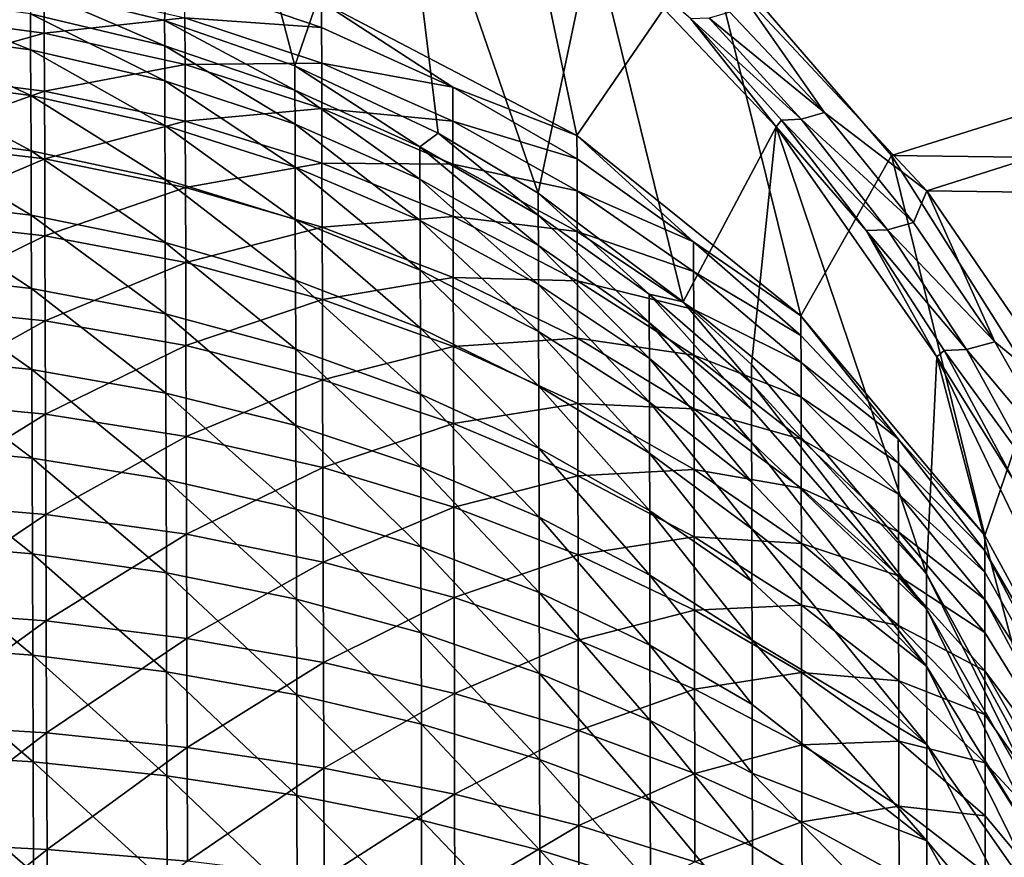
# Model space of a CAD drawing. Header units: metres. Extents: x 0 to 1050, y 0 to 700.
# Tile 38 of 50: x 521 to 563, y 529 to 565. Entities that reach past the tile are written whole.
import ezdxf

# ---------------------------------------------------------------- set-up
doc = ezdxf.new("R2010")
doc.units = ezdxf.units.M

msp = doc.modelspace()

# ---------------------------------------------------------------- linework, layer by layer
at = {"layer": 'None'}
for points in [[(528.174377, 580.790955, -319.394409), (521.485962, 566.510193, -410.226288), (527.227661, 565.114929, -409.980255)], [(532.802185, 563.169678, -409.637238), (528.174377, 580.790955, -319.394409), (527.227661, 565.114929, -409.980255)], [(537.071167, 575.549255, -328.185852), (528.174377, 580.790955, -319.394409), (532.802185, 563.169678, -409.637238)], [(544.875793, 560.183411, -409.110687), (533.942261, 565.902405, -410.11911), (541.511536, 576.164368, -330.497284)], [(544.875793, 560.183411, -409.110687), (541.511536, 576.164368, -330.497284), (550.504028, 568.407166, -338.214813)], [(538.935181, 560.277893, -409.12735), (537.071167, 575.549255, -328.185852), (532.802185, 563.169678, -409.637238)], [(545.555237, 568.826416, -336.278564), (537.071167, 575.549255, -328.185852), (543.220215, 557.719604, -408.676239)], [(537.071167, 575.549255, -328.185852), (538.935181, 560.277893, -409.12735), (543.220215, 557.719604, -408.676239)], [(545.555237, 568.826416, -336.278564), (543.220215, 557.719604, -408.676239), (549.421265, 553.059692, -407.854584)], [(553.399292, 560.561279, -343.418945), (545.555237, 568.826416, -336.278564), (549.421265, 553.059692, -407.854584)], [(545.555237, 568.826416, -336.278564), (553.399292, 560.561279, -343.418945), (549.755798, 565.173645, -338.586304)], [(554.462585, 552.469177, -407.750458), (544.875793, 560.183411, -409.110687), (550.504028, 568.407166, -338.214813)], [(585.768799, 567.965149, -338.260803), (558.334351, 559.324097, -344.544434), (550.504028, 568.407166, -338.214813)], [(554.462585, 552.469177, -407.750458), (550.504028, 568.407166, -338.214813), (558.334351, 559.324097, -344.544434)], [(585.768799, 567.965149, -338.260803), (585.6297, 558.973328, -344.556732), (558.334351, 559.324097, -344.544434)], [(515.943787, 565.373474, -426.461609), (522.068054, 566.621765, -421.114594), (522.075012, 564.565491, -426.085571)], [(521.488159, 565.393799, -415.22464), (527.229492, 564.027588, -414.858948), (521.485962, 566.510193, -410.226288)], [(527.229492, 564.027588, -414.858948), (527.227661, 565.114929, -409.980255), (521.485962, 566.510193, -410.226288)], [(522.075012, 564.565491, -426.085571), (522.068054, 566.621765, -421.114594), (528.095947, 565.225647, -420.607269)], [(528.090942, 566.803223, -415.601898), (533.942261, 565.902405, -410.11911), (533.945435, 564.804871, -415.067017)], [(528.095947, 565.225647, -420.607269), (528.090942, 566.803223, -415.601898), (533.945435, 564.804871, -415.067017)], [(551.776794, 566.467712, -335.918854), (551.422546, 565.461975, -336.936188), (555.474304, 561.163513, -340.101288)], [(551.776794, 566.467712, -335.918854), (559.853455, 557.810974, -341.946442), (585.738953, 566.037964, -335.961853)], [(559.853455, 557.810974, -341.946442), (551.776794, 566.467712, -335.918854), (555.474304, 561.163513, -340.101288)], [(521.488159, 565.393799, -415.22464), (515.647827, 566.212646, -415.443817), (521.493347, 563.854797, -420.109131)], [(515.647827, 566.212646, -415.443817), (515.653503, 564.651978, -420.398804), (521.493347, 563.854797, -420.109131)], [(585.738953, 566.037964, -335.961853), (559.853455, 557.810974, -341.946442), (585.606506, 557.474792, -341.957977)], [(533.945435, 564.804871, -415.067017), (533.942261, 565.902405, -410.11911), (539.559753, 562.257263, -414.385101)], [(539.559753, 562.257263, -414.385101), (533.942261, 565.902405, -410.11911), (544.875793, 560.183411, -409.110687)], [(515.952942, 562.853699, -431.30896), (515.943787, 565.373474, -426.461609), (522.075012, 564.565491, -426.085571)], [(521.493347, 563.854797, -420.109131), (527.234253, 562.525146, -419.625977), (521.488159, 565.393799, -415.22464)], [(527.234253, 562.525146, -419.625977), (527.229492, 564.027588, -414.858948), (521.488159, 565.393799, -415.22464)], [(522.075012, 564.565491, -426.085571), (528.095947, 565.225647, -420.607269), (528.102234, 563.218201, -425.458557)], [(528.102234, 563.218201, -425.458557), (528.095947, 565.225647, -420.607269), (533.94989, 563.281006, -419.900635)], [(528.095947, 565.225647, -420.607269), (533.945435, 564.804871, -415.067017), (533.94989, 563.281006, -419.900635)], [(550.536621, 565.207397, -337.688904), (549.755798, 565.173645, -338.586304), (554.479248, 560.877991, -340.917969)], [(554.479248, 560.877991, -340.917969), (549.755798, 565.173645, -338.586304), (553.630005, 560.845581, -341.926086)], [(549.755798, 565.173645, -338.586304), (553.399292, 560.561279, -343.418945), (553.630005, 560.845581, -341.926086)], [(551.422546, 565.461975, -336.936188), (550.536621, 565.207397, -337.688904), (555.474304, 561.163513, -340.101288)], [(555.474304, 561.163513, -340.101288), (550.536621, 565.207397, -337.688904), (554.479248, 560.877991, -340.917969)], [(527.229492, 564.027588, -414.858948), (532.805176, 562.12439, -414.349518), (527.227661, 565.114929, -409.980255)], [(532.805176, 562.12439, -414.349518), (532.802185, 563.169678, -409.637238), (527.227661, 565.114929, -409.980255)], [(533.94989, 563.281006, -419.900635), (533.945435, 564.804871, -415.067017), (539.559753, 562.257263, -414.385101)], [(521.493347, 563.854797, -420.109131), (515.653503, 564.651978, -420.398804), (521.5, 561.896362, -424.843384)], [(515.653503, 564.651978, -420.398804), (515.660706, 562.665894, -425.201538), (521.5, 561.896362, -424.843384)], [(515.952942, 562.853699, -431.30896), (522.075012, 564.565491, -426.085571), (522.083435, 562.080811, -430.863617)], [(522.083435, 562.080811, -430.863617), (522.075012, 564.565491, -426.085571), (528.102234, 563.218201, -425.458557)], [(527.234253, 562.525146, -419.625977), (532.809387, 560.673096, -418.953003), (527.229492, 564.027588, -414.858948)], [(532.809387, 560.673096, -418.953003), (532.805176, 562.12439, -414.349518), (527.229492, 564.027588, -414.858948)], [(521.5, 561.896362, -424.843384), (527.240234, 560.613281, -424.246246), (521.493347, 563.854797, -420.109131)], [(527.240234, 560.613281, -424.246246), (527.234253, 562.525146, -419.625977), (521.493347, 563.854797, -420.109131)], [(522.083435, 562.080811, -430.863617), (528.102234, 563.218201, -425.458557), (528.109924, 560.792725, -430.121429)], [(528.102234, 563.218201, -425.458557), (533.94989, 563.281006, -419.900635), (533.955505, 561.34198, -424.585388)], [(528.109924, 560.792725, -430.121429), (528.102234, 563.218201, -425.458557), (533.955505, 561.34198, -424.585388)], [(538.935181, 560.277893, -409.12735), (532.802185, 563.169678, -409.637238), (538.1521, 559.69812, -413.700104)], [(532.802185, 563.169678, -409.637238), (532.805176, 562.12439, -414.349518), (538.1521, 559.69812, -413.700104)], [(533.955505, 561.34198, -424.585388), (533.94989, 563.281006, -419.900635), (539.563599, 560.802063, -418.999878)], [(533.94989, 563.281006, -419.900635), (539.559753, 562.257263, -414.385101), (539.563599, 560.802063, -418.999878)], [(521.5, 561.896362, -424.843384), (515.660706, 562.665894, -425.201538), (521.508057, 559.530029, -429.393921)], [(515.660706, 562.665894, -425.201538), (515.669434, 560.266113, -429.818054), (521.508057, 559.530029, -429.393921)], [(515.963623, 559.914063, -435.924957), (515.952942, 562.853699, -431.30896), (522.083435, 562.080811, -430.863617)], [(527.240234, 560.613281, -424.246246), (532.814758, 558.826416, -423.414642), (527.234253, 562.525146, -419.625977)], [(532.814758, 558.826416, -423.414642), (532.809387, 560.673096, -418.953003), (527.234253, 562.525146, -419.625977)], [(539.563599, 560.802063, -418.999878), (539.559753, 562.257263, -414.385101), (544.882568, 559.18988, -413.564056)], [(539.559753, 562.257263, -414.385101), (544.875793, 560.183411, -409.110687), (544.882568, 559.18988, -413.564056)], [(515.963623, 559.914063, -435.924957), (522.083435, 562.080811, -430.863617), (522.093262, 559.182251, -435.413452)], [(521.508057, 559.530029, -429.393921), (527.247498, 558.303284, -428.687073), (521.5, 561.896362, -424.843384)], [(527.247498, 558.303284, -428.687073), (527.240234, 560.613281, -424.246246), (521.5, 561.896362, -424.843384)], [(522.093262, 559.182251, -435.413452), (522.083435, 562.080811, -430.863617), (528.109924, 560.792725, -430.121429)], [(538.1521, 559.69812, -413.700104), (532.805176, 562.12439, -414.349518), (538.155823, 558.312195, -418.095123)], [(532.805176, 562.12439, -414.349518), (532.809387, 560.673096, -418.953003), (538.155823, 558.312195, -418.095123)], [(528.109924, 560.792725, -430.121429), (533.955505, 561.34198, -424.585388), (533.962341, 558.999146, -429.088043)], [(533.962341, 558.999146, -429.088043), (533.955505, 561.34198, -424.585388), (539.568542, 558.950439, -423.472382)], [(533.955505, 561.34198, -424.585388), (539.563599, 560.802063, -418.999878), (539.568542, 558.950439, -423.472382)], [(559.27478, 556.461182, -342.952637), (555.474304, 561.163513, -340.101288), (554.479248, 560.877991, -340.917969)], [(559.853455, 557.810974, -341.946442), (555.474304, 561.163513, -340.101288), (559.27478, 556.461182, -342.952637)], [(522.093262, 559.182251, -435.413452), (528.109924, 560.792725, -430.121429), (528.118835, 557.963135, -434.561401)], [(527.247498, 558.303284, -428.687073), (532.821228, 556.595093, -427.702881), (527.240234, 560.613281, -424.246246)], [(532.821228, 556.595093, -427.702881), (532.814758, 558.826416, -423.414642), (527.240234, 560.613281, -424.246246)], [(528.118835, 557.963135, -434.561401), (528.109924, 560.792725, -430.121429), (533.962341, 558.999146, -429.088043)], [(538.155823, 558.312195, -418.095123), (532.809387, 560.673096, -418.953003), (538.160522, 556.548767, -422.354645)], [(532.809387, 560.673096, -418.953003), (532.814758, 558.826416, -423.414642), (538.160522, 556.548767, -422.354645)], [(539.568542, 558.950439, -423.472382), (539.563599, 560.802063, -418.999878), (544.885864, 557.817505, -417.915344)], [(539.563599, 560.802063, -418.999878), (544.882568, 559.18988, -413.564056), (544.885864, 557.817505, -417.915344)], [(553.399292, 560.561279, -343.418945), (549.421265, 553.059692, -407.854584), (552.345337, 550.376099, -407.381378)], [(559.836975, 541.417664, -405.801758), (553.399292, 560.561279, -343.418945), (552.345337, 550.376099, -407.381378)], [(553.630005, 560.845581, -341.926086), (553.399292, 560.561279, -343.418945), (557.259155, 556.115051, -344.945648)], [(560.277954, 550.712036, -349.247467), (553.399292, 560.561279, -343.418945), (559.836975, 541.417664, -405.801758)], [(553.399292, 560.561279, -343.418945), (560.277954, 550.712036, -349.247467), (557.259155, 556.115051, -344.945648)], [(558.169556, 556.149902, -343.82666), (554.479248, 560.877991, -340.917969), (553.630005, 560.845581, -341.926086)], [(553.630005, 560.845581, -341.926086), (557.259155, 556.115051, -344.945648), (558.169556, 556.149902, -343.82666)], [(559.27478, 556.461182, -342.952637), (554.479248, 560.877991, -340.917969), (558.169556, 556.149902, -343.82666)], [(521.508057, 559.530029, -429.393921), (515.669434, 560.266113, -429.818054), (521.517395, 556.76947, -433.727112)], [(515.669434, 560.266113, -429.818054), (515.679626, 557.466492, -434.214264), (521.517395, 556.76947, -433.727112)], [(538.935181, 560.277893, -409.12735), (538.1521, 559.69812, -413.700104), (543.221497, 556.776733, -412.918152)], [(543.220215, 557.719604, -408.676239), (538.935181, 560.277893, -409.12735), (543.221497, 556.776733, -412.918152)], [(544.882568, 559.18988, -413.564056), (544.875793, 560.183411, -409.110687), (549.866577, 555.635681, -412.612732)], [(544.875793, 560.183411, -409.110687), (554.462585, 552.469177, -407.750458), (549.866577, 555.635681, -412.612732)], [(515.975769, 556.579163, -440.274078), (515.963623, 559.914063, -435.924957), (522.093262, 559.182251, -435.413452)], [(543.221497, 556.776733, -412.918152), (538.1521, 559.69812, -413.700104), (543.22467, 555.469727, -417.062225)], [(538.1521, 559.69812, -413.700104), (538.155823, 558.312195, -418.095123), (543.22467, 555.469727, -417.062225)], [(521.517395, 556.76947, -433.727112), (527.255981, 555.608459, -432.915619), (521.508057, 559.530029, -429.393921)], [(527.255981, 555.608459, -432.915619), (527.247498, 558.303284, -428.687073), (521.508057, 559.530029, -429.393921)], [(562.332397, 543.057556, -406.090912), (554.462585, 552.469177, -407.750458), (558.334351, 559.324097, -344.544434)], [(585.6297, 558.973328, -344.556732), (564.535217, 549.515442, -349.116974), (558.334351, 559.324097, -344.544434)], [(562.332397, 543.057556, -406.090912), (558.334351, 559.324097, -344.544434), (564.535217, 549.515442, -349.116974)], [(515.975769, 556.579163, -440.274078), (522.093262, 559.182251, -435.413452), (522.104431, 555.894043, -439.699982)], [(522.104431, 555.894043, -439.699982), (522.093262, 559.182251, -435.413452), (528.118835, 557.963135, -434.561401)], [(533.962341, 558.999146, -429.088043), (533.970276, 556.266113, -433.375275), (528.118835, 557.963135, -434.561401)], [(538.160522, 556.548767, -422.354645), (532.814758, 558.826416, -423.414642), (538.166199, 554.418091, -426.448517)], [(532.814758, 558.826416, -423.414642), (532.821228, 556.595093, -427.702881), (538.166199, 554.418091, -426.448517)], [(539.568542, 558.950439, -423.472382), (539.574463, 556.713257, -427.770966), (533.962341, 558.999146, -429.088043)], [(539.574463, 556.713257, -427.770966), (533.970276, 556.266113, -433.375275), (533.962341, 558.999146, -429.088043)], [(544.885864, 557.817505, -417.915344), (544.890137, 556.071228, -422.132416), (539.568542, 558.950439, -423.472382)], [(544.890137, 556.071228, -422.132416), (539.574463, 556.713257, -427.770966), (539.568542, 558.950439, -423.472382)], [(544.885864, 557.817505, -417.915344), (544.882568, 559.18988, -413.564056), (549.866577, 555.635681, -412.612732)], [(527.255981, 555.608459, -432.915619), (532.828796, 553.992249, -431.78598), (527.247498, 558.303284, -428.687073)], [(532.828796, 553.992249, -431.78598), (532.821228, 556.595093, -427.702881), (527.247498, 558.303284, -428.687073)], [(543.22467, 555.469727, -417.062225), (538.155823, 558.312195, -418.095123), (543.228699, 553.806641, -421.078491)], [(538.155823, 558.312195, -418.095123), (538.160522, 556.548767, -422.354645), (543.228699, 553.806641, -421.078491)], [(528.118835, 557.963135, -434.561401), (528.128906, 554.753357, -438.744202), (522.104431, 555.894043, -439.699982)], [(533.970276, 556.266113, -433.375275), (528.128906, 554.753357, -438.744202), (528.118835, 557.963135, -434.561401)], [(543.221497, 556.776733, -412.918152), (547.96814, 553.391846, -412.012115), (543.220215, 557.719604, -408.676239)], [(547.96814, 553.391846, -412.012115), (549.421265, 553.059692, -407.854584), (543.220215, 557.719604, -408.676239)], [(549.866577, 555.635681, -412.612732), (549.869324, 554.359375, -416.658752), (544.885864, 557.817505, -417.915344)], [(549.869324, 554.359375, -416.658752), (544.890137, 556.071228, -422.132416), (544.885864, 557.817505, -417.915344)], [(562.768555, 551.353149, -345.43634), (559.853455, 557.810974, -341.946442), (559.27478, 556.461182, -342.952637)], [(559.853455, 557.810974, -341.946442), (566.254333, 548.462463, -346.30127), (585.606506, 557.474792, -341.957977)], [(566.254333, 548.462463, -346.30127), (559.853455, 557.810974, -341.946442), (562.768555, 551.353149, -345.43634)], [(521.517395, 556.76947, -433.727112), (515.679626, 557.466492, -434.214264), (521.528015, 553.637878, -437.809509)], [(515.679626, 557.466492, -434.214264), (515.691162, 554.290405, -438.356293), (521.528015, 553.637878, -437.809509)], [(521.528015, 553.637878, -437.809509), (527.265625, 552.551514, -436.899261), (521.517395, 556.76947, -433.727112)], [(527.265625, 552.551514, -436.899261), (527.255981, 555.608459, -432.915619), (521.517395, 556.76947, -433.727112)], [(533.970276, 556.266113, -433.375275), (539.574463, 556.713257, -427.770966), (539.581421, 554.103516, -431.863739)], [(539.581421, 554.103516, -431.863739), (539.574463, 556.713257, -427.770966), (544.895203, 553.961365, -426.185394)], [(539.574463, 556.713257, -427.770966), (544.890137, 556.071228, -422.132416), (544.895203, 553.961365, -426.185394)], [(543.22467, 555.469727, -417.062225), (547.970764, 552.17627, -415.865479), (543.221497, 556.776733, -412.918152)], [(547.970764, 552.17627, -415.865479), (547.96814, 553.391846, -412.012115), (543.221497, 556.776733, -412.918152)], [(515.989197, 552.876221, -444.320831), (515.975769, 556.579163, -440.274078), (522.104431, 555.894043, -439.699982)], [(538.166199, 554.418091, -426.448517), (532.821228, 556.595093, -427.702881), (538.172791, 551.932617, -430.346405)], [(532.821228, 556.595093, -427.702881), (532.828796, 553.992249, -431.78598), (538.172791, 551.932617, -430.346405)], [(543.228699, 553.806641, -421.078491), (538.160522, 556.548767, -422.354645), (543.233521, 551.797241, -424.938477)], [(538.160522, 556.548767, -422.354645), (538.166199, 554.418091, -426.448517), (543.233521, 551.797241, -424.938477)], [(562.768555, 551.353149, -345.43634), (559.27478, 556.461182, -342.952637), (558.169556, 556.149902, -343.82666)], [(522.104431, 555.894043, -439.699982), (522.116821, 552.243042, -443.688232), (515.989197, 552.876221, -444.320831)], [(528.128906, 554.753357, -438.744202), (522.116821, 552.243042, -443.688232), (522.104431, 555.894043, -439.699982)], [(528.128906, 554.753357, -438.744202), (533.970276, 556.266113, -433.375275), (533.979248, 553.165894, -437.414032)], [(533.979248, 553.165894, -437.414032), (533.970276, 556.266113, -433.375275), (539.581421, 554.103516, -431.863739)], [(544.895203, 553.961365, -426.185394), (544.890137, 556.071228, -422.132416), (549.872864, 552.735352, -420.579956)], [(544.890137, 556.071228, -422.132416), (549.869324, 554.359375, -416.658752), (549.872864, 552.735352, -420.579956)], [(557.259155, 556.115051, -344.945648), (561.553284, 551.023865, -346.360291), (558.169556, 556.149902, -343.82666)], [(557.259155, 556.115051, -344.945648), (560.277954, 550.712036, -349.247467), (560.590149, 550.980286, -347.588867)], [(561.553284, 551.023865, -346.360291), (557.259155, 556.115051, -344.945648), (560.590149, 550.980286, -347.588867)], [(558.169556, 556.149902, -343.82666), (561.553284, 551.023865, -346.360291), (562.768555, 551.353149, -345.43634)], [(527.265625, 552.551514, -436.899261), (532.837402, 551.039612, -435.632416), (527.255981, 555.608459, -432.915619)], [(532.837402, 551.039612, -435.632416), (532.828796, 553.992249, -431.78598), (527.255981, 555.608459, -432.915619)], [(543.228699, 553.806641, -421.078491), (547.974182, 550.629578, -419.599945), (543.22467, 555.469727, -417.062225)], [(547.974182, 550.629578, -419.599945), (547.970764, 552.17627, -415.865479), (543.22467, 555.469727, -417.062225)], [(549.866577, 555.635681, -412.612732), (554.462585, 552.469177, -407.750458), (554.464233, 551.627869, -411.539978)], [(549.869324, 554.359375, -416.658752), (549.866577, 555.635681, -412.612732), (554.464233, 551.627869, -411.539978)], [(522.116821, 552.243042, -443.688232), (528.128906, 554.753357, -438.744202), (528.140137, 551.189575, -442.635712)], [(528.140137, 551.189575, -442.635712), (528.128906, 554.753357, -438.744202), (533.979248, 553.165894, -437.414032)], [(521.528015, 553.637878, -437.809509), (515.691162, 554.290405, -438.356293), (521.539856, 550.160767, -441.607849)], [(515.691162, 554.290405, -438.356293), (515.703979, 550.763794, -442.210327), (521.539856, 550.160767, -441.607849)], [(543.233521, 551.797241, -424.938477), (538.166199, 554.418091, -426.448517), (543.239197, 549.453308, -428.613556)], [(538.166199, 554.418091, -426.448517), (538.172791, 551.932617, -430.346405), (543.239197, 549.453308, -428.613556)], [(549.872864, 552.735352, -420.579956), (549.869324, 554.359375, -416.658752), (554.466492, 550.459961, -415.241821)], [(549.869324, 554.359375, -416.658752), (554.464233, 551.627869, -411.539978), (554.466492, 550.459961, -415.241821)], [(538.172791, 551.932617, -430.346405), (532.828796, 553.992249, -431.78598), (538.180298, 549.11322, -434.01825)], [(532.828796, 553.992249, -431.78598), (532.837402, 551.039612, -435.632416), (538.180298, 549.11322, -434.01825)], [(539.581421, 554.103516, -431.863739), (539.589294, 551.143188, -435.719177), (533.979248, 553.165894, -437.414032)], [(544.895203, 553.961365, -426.185394), (544.901184, 551.500244, -430.04422), (539.581421, 554.103516, -431.863739)], [(544.901184, 551.500244, -430.04422), (539.589294, 551.143188, -435.719177), (539.581421, 554.103516, -431.863739)], [(543.233521, 551.797241, -424.938477), (547.97821, 548.760925, -423.188995), (543.228699, 553.806641, -421.078491)], [(547.97821, 548.760925, -423.188995), (547.974182, 550.629578, -419.599945), (543.228699, 553.806641, -421.078491)], [(549.872864, 552.735352, -420.579956), (549.877136, 550.773193, -424.34845), (544.895203, 553.961365, -426.185394)], [(549.877136, 550.773193, -424.34845), (544.901184, 551.500244, -430.04422), (544.895203, 553.961365, -426.185394)], [(521.539856, 550.160767, -441.607849), (527.276306, 549.157471, -440.605438), (521.528015, 553.637878, -437.809509)], [(527.276306, 549.157471, -440.605438), (527.265625, 552.551514, -436.899261), (521.528015, 553.637878, -437.809509)], [(547.970764, 552.17627, -415.865479), (552.348999, 548.462585, -414.516022), (547.96814, 553.391846, -412.012115)], [(552.348999, 548.462585, -414.516022), (552.346863, 549.57489, -410.990448), (547.96814, 553.391846, -412.012115)], [(547.96814, 553.391846, -412.012115), (552.346863, 549.57489, -410.990448), (549.421265, 553.059692, -407.854584)], [(533.979248, 553.165894, -437.414032), (533.989258, 549.723877, -441.171326), (528.140137, 551.189575, -442.635712)], [(539.589294, 551.143188, -435.719177), (533.989258, 549.723877, -441.171326), (533.979248, 553.165894, -437.414032)], [(552.346863, 549.57489, -410.990448), (552.345337, 550.376099, -407.381378), (549.421265, 553.059692, -407.854584)], [(522.116821, 552.243042, -443.688232), (516.003906, 548.832458, -448.029694), (515.989197, 552.876221, -444.320831)], [(527.276306, 549.157471, -440.605438), (532.846924, 547.761475, -439.210785), (527.265625, 552.551514, -436.899261)], [(532.846924, 547.761475, -439.210785), (532.837402, 551.039612, -435.632416), (527.265625, 552.551514, -436.899261)], [(554.466492, 550.459961, -415.241821), (554.46936, 548.973877, -418.829376), (549.872864, 552.735352, -420.579956)], [(554.46936, 548.973877, -418.829376), (549.877136, 550.773193, -424.34845), (549.872864, 552.735352, -420.579956)], [(516.003906, 548.832458, -448.029694), (522.116821, 552.243042, -443.688232), (522.130371, 548.256165, -447.34317)], [(522.130371, 548.256165, -447.34317), (522.116821, 552.243042, -443.688232), (528.140137, 551.189575, -442.635712)], [(547.974182, 550.629578, -419.599945), (552.351746, 547.047241, -417.932739), (547.970764, 552.17627, -415.865479)], [(552.351746, 547.047241, -417.932739), (552.348999, 548.462585, -414.516022), (547.970764, 552.17627, -415.865479)], [(554.464233, 551.627869, -411.539978), (554.462585, 552.469177, -407.750458), (558.63031, 547.201599, -410.355225)], [(558.63031, 547.201599, -410.355225), (554.462585, 552.469177, -407.750458), (562.332397, 543.057556, -406.090912)], [(543.239197, 549.453308, -428.613556), (538.172791, 551.932617, -430.346405), (543.245667, 546.794556, -432.075378)], [(538.172791, 551.932617, -430.346405), (538.180298, 549.11322, -434.01825), (543.245667, 546.794556, -432.075378)], [(543.239197, 549.453308, -428.613556), (547.982971, 546.581055, -426.606049), (543.233521, 551.797241, -424.938477)], [(547.982971, 546.581055, -426.606049), (547.97821, 548.760925, -423.188995), (543.233521, 551.797241, -424.938477)], [(539.589294, 551.143188, -435.719177), (544.901184, 551.500244, -430.04422), (544.907959, 548.708557, -433.679169)], [(544.907959, 548.708557, -433.679169), (544.901184, 551.500244, -430.04422), (549.882141, 548.484436, -427.93634)], [(544.901184, 551.500244, -430.04422), (549.877136, 550.773193, -424.34845), (549.882141, 548.484436, -427.93634)], [(554.466492, 550.459961, -415.241821), (554.464233, 551.627869, -411.539978), (558.63031, 547.201599, -410.355225)], [(561.553284, 551.023865, -346.360291), (565.895874, 545.842834, -347.495422), (562.768555, 551.353149, -345.43634)], [(565.895874, 545.842834, -347.495422), (566.254333, 548.462463, -346.30127), (562.768555, 551.353149, -345.43634)], [(528.140137, 551.189575, -442.635712), (528.152405, 547.298035, -446.201782), (522.130371, 548.256165, -447.34317)], [(533.989258, 549.723877, -441.171326), (528.152405, 547.298035, -446.201782), (528.140137, 551.189575, -442.635712)], [(538.180298, 549.11322, -434.01825), (532.837402, 551.039612, -435.632416), (538.188599, 545.983093, -437.434052)], [(532.837402, 551.039612, -435.632416), (532.846924, 547.761475, -439.210785), (538.188599, 545.983093, -437.434052)], [(533.989258, 549.723877, -441.171326), (539.589294, 551.143188, -435.719177), (539.598083, 547.856567, -439.305756)], [(539.598083, 547.856567, -439.305756), (539.589294, 551.143188, -435.719177), (544.907959, 548.708557, -433.679169)], [(560.277954, 550.712036, -349.247467), (563.565918, 545.445374, -349.795959), (560.590149, 550.980286, -347.588867)], [(564.572327, 545.506042, -348.461212), (561.553284, 551.023865, -346.360291), (560.590149, 550.980286, -347.588867)], [(560.590149, 550.980286, -347.588867), (563.565918, 545.445374, -349.795959), (564.572327, 545.506042, -348.461212)], [(565.895874, 545.842834, -347.495422), (561.553284, 551.023865, -346.360291), (564.572327, 545.506042, -348.461212)], [(521.539856, 550.160767, -441.607849), (515.703979, 550.763794, -442.210327), (521.552734, 546.363708, -445.088745)], [(515.703979, 550.763794, -442.210327), (515.718018, 546.912537, -445.742554), (521.552734, 546.363708, -445.088745)], [(547.97821, 548.760925, -423.188995), (552.355103, 545.33728, -421.21637), (547.974182, 550.629578, -419.599945)], [(552.355103, 545.33728, -421.21637), (552.351746, 547.047241, -417.932739), (547.974182, 550.629578, -419.599945)], [(549.882141, 548.484436, -427.93634), (549.877136, 550.773193, -424.34845), (554.472839, 547.178406, -422.277191)], [(549.877136, 550.773193, -424.34845), (554.46936, 548.973877, -418.829376), (554.472839, 547.178406, -422.277191)], [(558.63031, 547.201599, -410.355225), (558.63208, 546.153442, -413.676971), (554.466492, 550.459961, -415.241821)], [(558.63208, 546.153442, -413.676971), (554.46936, 548.973877, -418.829376), (554.466492, 550.459961, -415.241821)], [(565.410828, 531.178833, -403.996368), (560.277954, 550.712036, -349.247467), (559.836975, 541.417664, -405.801758)], [(565.724182, 539.34314, -353.262299), (560.277954, 550.712036, -349.247467), (565.410828, 531.178833, -403.996368)], [(560.277954, 550.712036, -349.247467), (565.724182, 539.34314, -353.262299), (563.565918, 545.445374, -349.795959)], [(521.552734, 546.363708, -445.088745), (527.288025, 545.451233, -444.001709), (521.539856, 550.160767, -441.607849)], [(527.288025, 545.451233, -444.001709), (527.276306, 549.157471, -440.605438), (521.539856, 550.160767, -441.607849)], [(559.836975, 541.417664, -405.801758), (552.345337, 550.376099, -407.381378), (552.346863, 549.57489, -410.990448)], [(528.152405, 547.298035, -446.201782), (533.989258, 549.723877, -441.171326), (534.000183, 545.965393, -444.614197)], [(534.000183, 545.965393, -444.614197), (533.989258, 549.723877, -441.171326), (539.598083, 547.856567, -439.305756)], [(559.837646, 539.912415, -411.409119), (559.836975, 541.417664, -405.801758), (552.346863, 549.57489, -410.990448)], [(559.837646, 539.912415, -411.409119), (552.346863, 549.57489, -410.990448), (552.348999, 548.462585, -414.516022)], [(527.288025, 545.451233, -444.001709), (532.8573, 544.182007, -442.489716), (527.276306, 549.157471, -440.605438)], [(532.8573, 544.182007, -442.489716), (532.846924, 547.761475, -439.210785), (527.276306, 549.157471, -440.605438)], [(543.245667, 546.794556, -432.075378), (547.988342, 544.108521, -429.824738), (543.239197, 549.453308, -428.613556)], [(547.988342, 544.108521, -429.824738), (547.982971, 546.581055, -426.606049), (543.239197, 549.453308, -428.613556)], [(568.181396, 532.312012, -404.196167), (562.332397, 543.057556, -406.090912), (564.535217, 549.515442, -349.116974)], [(516.019775, 544.477051, -451.367584), (516.003906, 548.832458, -448.029694), (522.130371, 548.256165, -447.34317)], [(543.245667, 546.794556, -432.075378), (538.180298, 549.11322, -434.01825), (543.252808, 543.842773, -435.295685)], [(538.180298, 549.11322, -434.01825), (538.188599, 545.983093, -437.434052), (543.252808, 543.842773, -435.295685)], [(544.907959, 548.708557, -433.679169), (544.915405, 545.609192, -437.060486), (539.598083, 547.856567, -439.305756)], [(549.882141, 548.484436, -427.93634), (549.887756, 545.888245, -431.315979), (544.907959, 548.708557, -433.679169)], [(549.887756, 545.888245, -431.315979), (544.915405, 545.609192, -437.060486), (544.907959, 548.708557, -433.679169)], [(547.982971, 546.581055, -426.606049), (552.358948, 543.342651, -424.34259), (547.97821, 548.760925, -423.188995)], [(552.358948, 543.342651, -424.34259), (552.355103, 545.33728, -421.21637), (547.97821, 548.760925, -423.188995)], [(554.472839, 547.178406, -422.277191), (554.46936, 548.973877, -418.829376), (558.634338, 544.819763, -416.896118)], [(554.46936, 548.973877, -418.829376), (558.63208, 546.153442, -413.676971), (558.634338, 544.819763, -416.896118)], [(554.472839, 547.178406, -422.277191), (554.476868, 545.084045, -425.559723), (549.882141, 548.484436, -427.93634)], [(554.476868, 545.084045, -425.559723), (549.887756, 545.888245, -431.315979), (549.882141, 548.484436, -427.93634)], [(552.351746, 547.047241, -417.932739), (559.837646, 539.912415, -411.409119), (552.348999, 548.462585, -414.516022)], [(522.130371, 548.256165, -447.34317), (522.144958, 543.96228, -450.632263), (516.019775, 544.477051, -451.367584)], [(528.152405, 547.298035, -446.201782), (522.144958, 543.96228, -450.632263), (522.130371, 548.256165, -447.34317)], [(538.188599, 545.983093, -437.434052), (532.846924, 547.761475, -439.210785), (538.197754, 542.565308, -440.563812)], [(532.846924, 547.761475, -439.210785), (532.8573, 544.182007, -442.489716), (538.197754, 542.565308, -440.563812)], [(539.598083, 547.856567, -439.305756), (539.607605, 544.267883, -442.59201), (534.000183, 545.965393, -444.614197)], [(544.915405, 545.609192, -437.060486), (539.607605, 544.267883, -442.59201), (539.598083, 547.856567, -439.305756)], [(522.144958, 543.96228, -450.632263), (528.152405, 547.298035, -446.201782), (528.165588, 543.106995, -449.410583)], [(528.165588, 543.106995, -449.410583), (528.152405, 547.298035, -446.201782), (534.000183, 545.965393, -444.614197)], [(552.355103, 545.33728, -421.21637), (559.841248, 537.455505, -416.67511), (552.351746, 547.047241, -417.932739)], [(559.841248, 537.455505, -416.67511), (559.837646, 539.912415, -411.409119), (552.351746, 547.047241, -417.932739)], [(558.634338, 544.819763, -416.896118), (558.637085, 543.208496, -419.989838), (554.472839, 547.178406, -422.277191)], [(558.637085, 543.208496, -419.989838), (554.476868, 545.084045, -425.559723), (554.472839, 547.178406, -422.277191)], [(562.332397, 543.057556, -406.090912), (562.328247, 542.400452, -409.070099), (558.63031, 547.201599, -410.355225)], [(562.328247, 542.400452, -409.070099), (558.63208, 546.153442, -413.676971), (558.63031, 547.201599, -410.355225)], [(521.552734, 546.363708, -445.088745), (515.718018, 546.912537, -445.742554), (521.566589, 542.274292, -448.221191)], [(515.718018, 546.912537, -445.742554), (515.733093, 542.764587, -448.921509), (521.566589, 542.274292, -448.221191)], [(543.252808, 543.842773, -435.295685), (547.994324, 541.363586, -432.818756), (543.245667, 546.794556, -432.075378)], [(547.994324, 541.363586, -432.818756), (547.988342, 544.108521, -429.824738), (543.245667, 546.794556, -432.075378)], [(521.566589, 542.274292, -448.221191), (527.300598, 541.459717, -447.057709), (521.552734, 546.363708, -445.088745)], [(527.300598, 541.459717, -447.057709), (527.288025, 545.451233, -444.001709), (521.552734, 546.363708, -445.088745)], [(547.988342, 544.108521, -429.824738), (552.363342, 541.0802, -427.287231), (547.982971, 546.581055, -426.606049)], [(552.363342, 541.0802, -427.287231), (552.358948, 543.342651, -424.34259), (547.982971, 546.581055, -426.606049)], [(534.000183, 545.965393, -444.614197), (534.011963, 541.917725, -447.711914), (528.165588, 543.106995, -449.410583)], [(539.607605, 544.267883, -442.59201), (534.011963, 541.917725, -447.711914), (534.000183, 545.965393, -444.614197)], [(543.252808, 543.842773, -435.295685), (538.188599, 545.983093, -437.434052), (543.26062, 540.619812, -438.246185)], [(538.188599, 545.983093, -437.434052), (538.197754, 542.565308, -440.563812), (543.26062, 540.619812, -438.246185)], [(549.887756, 545.888245, -431.315979), (549.894043, 543.005981, -434.459686), (544.915405, 545.609192, -437.060486)], [(554.476868, 545.084045, -425.559723), (554.481506, 542.708435, -428.651581), (549.887756, 545.888245, -431.315979)], [(554.481506, 542.708435, -428.651581), (549.894043, 543.005981, -434.459686), (549.887756, 545.888245, -431.315979)], [(558.634338, 544.819763, -416.896118), (558.63208, 546.153442, -413.676971), (562.329529, 541.4823, -411.979584)], [(558.63208, 546.153442, -413.676971), (562.328247, 542.400452, -409.070099), (562.329529, 541.4823, -411.979584)], [(527.300598, 541.459717, -447.057709), (532.86853, 540.327087, -445.439911), (527.288025, 545.451233, -444.001709)], [(532.86853, 540.327087, -445.439911), (532.8573, 544.182007, -442.489716), (527.288025, 545.451233, -444.001709)], [(544.915405, 545.609192, -437.060486), (544.923645, 542.225098, -440.158508), (539.607605, 544.267883, -442.59201)], [(549.894043, 543.005981, -434.459686), (544.923645, 542.225098, -440.158508), (544.915405, 545.609192, -437.060486)], [(559.841248, 537.455505, -416.67511), (552.355103, 545.33728, -421.21637), (552.358948, 543.342651, -424.34259)], [(558.637085, 543.208496, -419.989838), (558.640259, 541.328979, -422.93515), (554.476868, 545.084045, -425.559723)], [(558.640259, 541.328979, -422.93515), (554.481506, 542.708435, -428.651581), (554.476868, 545.084045, -425.559723)], [(562.329529, 541.4823, -411.979584), (562.331238, 540.314026, -414.799164), (558.634338, 544.819763, -416.896118)], [(562.331238, 540.314026, -414.799164), (558.637085, 543.208496, -419.989838), (558.634338, 544.819763, -416.896118)], [(522.144958, 543.96228, -450.632263), (516.036621, 539.847656, -454.31131), (516.019775, 544.477051, -451.367584)], [(538.197754, 542.565308, -440.563812), (532.8573, 544.182007, -442.489716), (538.20752, 538.884705, -443.379639)], [(532.8573, 544.182007, -442.489716), (532.86853, 540.327087, -445.439911), (538.20752, 538.884705, -443.379639)], [(539.607605, 544.267883, -442.59201), (539.61792, 540.403198, -445.548615), (534.011963, 541.917725, -447.711914)], [(544.923645, 542.225098, -440.158508), (539.61792, 540.403198, -445.548615), (539.607605, 544.267883, -442.59201)], [(547.994324, 541.363586, -432.818756), (552.368164, 538.568481, -430.026245), (547.988342, 544.108521, -429.824738)], [(552.368164, 538.568481, -430.026245), (552.363342, 541.0802, -427.287231), (547.988342, 544.108521, -429.824738)], [(516.036621, 539.847656, -454.31131), (522.144958, 543.96228, -450.632263), (522.1604, 539.398376, -453.532593)], [(522.1604, 539.398376, -453.532593), (522.144958, 543.96228, -450.632263), (528.165588, 543.106995, -449.410583)], [(543.26062, 540.619812, -438.246185), (548.000854, 538.366455, -435.561798), (543.252808, 543.842773, -435.295685)], [(548.000854, 538.366455, -435.561798), (547.994324, 541.363586, -432.818756), (543.252808, 543.842773, -435.295685)], [(559.84613, 534.109009, -421.445984), (552.358948, 543.342651, -424.34259), (552.363342, 541.0802, -427.287231)], [(559.84613, 534.109009, -421.445984), (559.841248, 537.455505, -416.67511), (552.358948, 543.342651, -424.34259)], [(528.165588, 543.106995, -449.410583), (528.179626, 538.652588, -452.239868), (522.1604, 539.398376, -453.532593)], [(534.011963, 541.917725, -447.711914), (528.179626, 538.652588, -452.239868), (528.165588, 543.106995, -449.410583)], [(549.894043, 543.005981, -434.459686), (549.900879, 539.85907, -437.339905), (544.923645, 542.225098, -440.158508)], [(554.481506, 542.708435, -428.651581), (554.486572, 540.071167, -431.527557), (549.894043, 543.005981, -434.459686)], [(554.486572, 540.071167, -431.527557), (549.900879, 539.85907, -437.339905), (549.894043, 543.005981, -434.459686)], [(558.637085, 543.208496, -419.989838), (562.331238, 540.314026, -414.799164), (562.333313, 538.902588, -417.50885)], [(558.637085, 543.208496, -419.989838), (562.333313, 538.902588, -417.50885), (558.640259, 541.328979, -422.93515)], [(562.332397, 543.057556, -406.090912), (568.181396, 532.312012, -404.196167), (562.328247, 542.400452, -409.070099)], [(521.566589, 542.274292, -448.221191), (515.733093, 542.764587, -448.921509), (521.58136, 537.927734, -450.983429)], [(515.733093, 542.764587, -448.921509), (515.749146, 538.355591, -451.725067), (521.58136, 537.927734, -450.983429)], [(543.26062, 540.619812, -438.246185), (538.197754, 542.565308, -440.563812), (543.268982, 537.149109, -440.900574)], [(538.197754, 542.565308, -440.563812), (538.20752, 538.884705, -443.379639), (543.268982, 537.149109, -440.900574)], [(558.640259, 541.328979, -422.93515), (558.64386, 539.197083, -425.709381), (554.481506, 542.708435, -428.651581)], [(558.64386, 539.197083, -425.709381), (554.486572, 540.071167, -431.527557), (554.481506, 542.708435, -428.651581)], [(568.181396, 532.312012, -404.196167), (568.182434, 531.223816, -408.251923), (562.328247, 542.400452, -409.070099)], [(562.328247, 542.400452, -409.070099), (568.182434, 531.223816, -408.251923), (562.329529, 541.4823, -411.979584)], [(521.58136, 537.927734, -450.983429), (527.313965, 537.217468, -449.752258), (521.566589, 542.274292, -448.221191)], [(527.313965, 537.217468, -449.752258), (527.300598, 541.459717, -447.057709), (521.566589, 542.274292, -448.221191)], [(544.923645, 542.225098, -440.158508), (544.932434, 538.580872, -442.945618), (539.61792, 540.403198, -445.548615)], [(549.900879, 539.85907, -437.339905), (544.932434, 538.580872, -442.945618), (544.923645, 542.225098, -440.158508)], [(534.011963, 541.917725, -447.711914), (534.024475, 537.615967, -450.442963), (528.179626, 538.652588, -452.239868)], [(539.61792, 540.403198, -445.548615), (534.024475, 537.615967, -450.442963), (534.011963, 541.917725, -447.711914)], [(527.313965, 537.217468, -449.752258), (532.880432, 536.230164, -448.040924), (527.300598, 541.459717, -447.057709)], [(532.880432, 536.230164, -448.040924), (532.86853, 540.327087, -445.439911), (527.300598, 541.459717, -447.057709)], [(548.000854, 538.366455, -435.561798), (552.373474, 535.826111, -432.535583), (547.994324, 541.363586, -432.818756)], [(552.373474, 535.826111, -432.535583), (552.368164, 538.568481, -430.026245), (547.994324, 541.363586, -432.818756)], [(562.333313, 538.902588, -417.50885), (562.335693, 537.256165, -420.088531), (558.640259, 541.328979, -422.93515)], [(558.640259, 541.328979, -422.93515), (562.335693, 537.256165, -420.088531), (558.64386, 539.197083, -425.709381)], [(559.837646, 539.912415, -411.409119), (565.411804, 530.142395, -407.858978), (559.836975, 541.417664, -405.801758)], [(565.411804, 530.142395, -407.858978), (565.410828, 531.178833, -403.996368), (559.836975, 541.417664, -405.801758)], [(568.182434, 531.223816, -408.251923), (562.331238, 540.314026, -414.799164), (562.329529, 541.4823, -411.979584)], [(552.368164, 538.568481, -430.026245), (559.84613, 534.109009, -421.445984), (552.363342, 541.0802, -427.287231)], [(538.20752, 538.884705, -443.379639), (532.86853, 540.327087, -445.439911), (538.217957, 534.973083, -445.861969)], [(532.86853, 540.327087, -445.439911), (532.880432, 536.230164, -448.040924), (538.217957, 534.973083, -445.861969)], [(539.61792, 540.403198, -445.548615), (539.628845, 536.296021, -448.15506), (534.024475, 537.615967, -450.442963)], [(544.932434, 538.580872, -442.945618), (539.628845, 536.296021, -448.15506), (539.61792, 540.403198, -445.548615)], [(543.268982, 537.149109, -440.900574), (548.007874, 535.139038, -438.029419), (543.26062, 540.619812, -438.246185)], [(548.007874, 535.139038, -438.029419), (548.000854, 538.366455, -435.561798), (543.26062, 540.619812, -438.246185)], [(562.331238, 540.314026, -414.799164), (568.184143, 529.446533, -412.060547), (562.333313, 538.902588, -417.50885)], [(568.182434, 531.223816, -408.251923), (568.184143, 529.446533, -412.060547), (562.331238, 540.314026, -414.799164)], [(549.900879, 539.85907, -437.339905), (549.908264, 536.470215, -439.930908), (544.932434, 538.580872, -442.945618)], [(554.486572, 540.071167, -431.527557), (554.492188, 537.191711, -434.162354), (549.900879, 539.85907, -437.339905)], [(554.492188, 537.191711, -434.162354), (549.908264, 536.470215, -439.930908), (549.900879, 539.85907, -437.339905)], [(558.64386, 539.197083, -425.709381), (558.647888, 536.830444, -428.289795), (554.486572, 540.071167, -431.527557)], [(558.647888, 536.830444, -428.289795), (554.492188, 537.191711, -434.162354), (554.486572, 540.071167, -431.527557)], [(559.841248, 537.455505, -416.67511), (565.413452, 528.449768, -411.486237), (559.837646, 539.912415, -411.409119)], [(565.413452, 528.449768, -411.486237), (565.411804, 530.142395, -407.858978), (559.837646, 539.912415, -411.409119)], [(516.05426, 534.983826, -456.840149), (516.036621, 539.847656, -454.31131), (522.1604, 539.398376, -453.532593)], [(522.1604, 539.398376, -453.532593), (522.176697, 534.603699, -456.023773), (516.05426, 534.983826, -456.840149)], [(528.179626, 538.652588, -452.239868), (522.176697, 534.603699, -456.023773), (522.1604, 539.398376, -453.532593)], [(562.335693, 537.256165, -420.088531), (562.338379, 535.388733, -422.51828), (558.64386, 539.197083, -425.709381)], [(562.338379, 535.388733, -422.51828), (558.647888, 536.830444, -428.289795), (558.64386, 539.197083, -425.709381)], [(528.179626, 538.652588, -452.239868), (528.194397, 533.973145, -454.669708), (522.176697, 534.603699, -456.023773)], [(534.024475, 537.615967, -450.442963), (528.194397, 533.973145, -454.669708), (528.179626, 538.652588, -452.239868)], [(543.268982, 537.149109, -440.900574), (538.20752, 538.884705, -443.379639), (543.277893, 533.460693, -443.240417)], [(538.20752, 538.884705, -443.379639), (538.217957, 534.973083, -445.861969), (543.277893, 533.460693, -443.240417)], [(562.333313, 538.902588, -417.50885), (568.184143, 529.446533, -412.060547), (562.335693, 537.256165, -420.088531)], [(521.58136, 537.927734, -450.983429), (515.749146, 538.355591, -451.725067), (521.596863, 533.361328, -453.355988)], [(515.749146, 538.355591, -451.725067), (515.765991, 533.723389, -454.133484), (521.596863, 533.361328, -453.355988)], [(544.932434, 538.580872, -442.945618), (544.941833, 534.708008, -445.402435), (539.628845, 536.296021, -448.15506)], [(549.908264, 536.470215, -439.930908), (544.941833, 534.708008, -445.402435), (544.932434, 538.580872, -442.945618)], [(548.007874, 535.139038, -438.029419), (552.379211, 532.873108, -434.792847), (548.000854, 538.366455, -435.561798)], [(552.379211, 532.873108, -434.792847), (552.373474, 535.826111, -432.535583), (548.000854, 538.366455, -435.561798)], [(552.373474, 535.826111, -432.535583), (559.852112, 529.979065, -425.570129), (552.368164, 538.568481, -430.026245)], [(559.852112, 529.979065, -425.570129), (559.84613, 534.109009, -421.445984), (552.368164, 538.568481, -430.026245)], [(521.596863, 533.361328, -453.355988), (527.328003, 532.760803, -452.066376), (521.58136, 537.927734, -450.983429)], [(527.328003, 532.760803, -452.066376), (527.313965, 537.217468, -449.752258), (521.58136, 537.927734, -450.983429)], [(534.024475, 537.615967, -450.442963), (534.037598, 533.096924, -452.788208), (528.194397, 533.973145, -454.669708)], [(539.628845, 536.296021, -448.15506), (534.037598, 533.096924, -452.788208), (534.024475, 537.615967, -450.442963)], [(559.84613, 534.109009, -421.445984), (565.41571, 526.144348, -414.772278), (559.841248, 537.455505, -416.67511)], [(565.41571, 526.144348, -414.772278), (565.413452, 528.449768, -411.486237), (559.841248, 537.455505, -416.67511)], [(527.328003, 532.760803, -452.066376), (532.892944, 531.926331, -450.274475), (527.313965, 537.217468, -449.752258)], [(532.892944, 531.926331, -450.274475), (532.880432, 536.230164, -448.040924), (527.313965, 537.217468, -449.752258)], [(543.277893, 533.460693, -443.240417), (548.015381, 531.709229, -440.204529), (543.268982, 537.149109, -440.900574)], [(548.015381, 531.709229, -440.204529), (548.007874, 535.139038, -438.029419), (543.268982, 537.149109, -440.900574)], [(554.492188, 537.191711, -434.162354), (554.498169, 534.091003, -436.532501), (549.908264, 536.470215, -439.930908)], [(558.647888, 536.830444, -428.289795), (558.652283, 534.24646, -430.653778), (554.492188, 537.191711, -434.162354)], [(558.652283, 534.24646, -430.653778), (554.498169, 534.091003, -436.532501), (554.492188, 537.191711, -434.162354)], [(568.184143, 529.446533, -412.060547), (568.186462, 527.025879, -415.510895), (562.335693, 537.256165, -420.088531)], [(568.186462, 527.025879, -415.510895), (562.338379, 535.388733, -422.51828), (562.335693, 537.256165, -420.088531)], [(562.338379, 535.388733, -422.51828), (562.341431, 533.315674, -424.77829), (558.647888, 536.830444, -428.289795)], [(562.341431, 533.315674, -424.77829), (558.652283, 534.24646, -430.653778), (558.647888, 536.830444, -428.289795)], [(538.217957, 534.973083, -445.861969), (532.880432, 536.230164, -448.040924), (538.228882, 530.864136, -447.993408)], [(532.880432, 536.230164, -448.040924), (532.892944, 531.926331, -450.274475), (538.228882, 530.864136, -447.993408)], [(539.628845, 536.296021, -448.15506), (539.64032, 531.981567, -450.393066), (534.037598, 533.096924, -452.788208)], [(544.941833, 534.708008, -445.402435), (539.64032, 531.981567, -450.393066), (539.628845, 536.296021, -448.15506)], [(549.908264, 536.470215, -439.930908), (549.916138, 532.868958, -442.214752), (544.941833, 534.708008, -445.402435)], [(554.498169, 534.091003, -436.532501), (549.916138, 532.868958, -442.214752), (549.908264, 536.470215, -439.930908)], [(559.852112, 529.979065, -425.570129), (552.373474, 535.826111, -432.535583), (552.379211, 532.873108, -434.792847)], [(562.338379, 535.388733, -422.51828), (568.186462, 527.025879, -415.510895), (562.341431, 533.315674, -424.77829)], [(522.176697, 534.603699, -456.023773), (516.072693, 529.925354, -458.933319), (516.05426, 534.983826, -456.840149)], [(543.277893, 533.460693, -443.240417), (538.217957, 534.973083, -445.861969), (543.287292, 529.586243, -445.249329)], [(538.217957, 534.973083, -445.861969), (538.228882, 530.864136, -447.993408), (543.287292, 529.586243, -445.249329)], [(548.015381, 531.709229, -440.204529), (552.385315, 529.734985, -436.78241), (548.007874, 535.139038, -438.029419)], [(552.385315, 529.734985, -436.78241), (552.379211, 532.873108, -434.792847), (548.007874, 535.139038, -438.029419)], [(522.176697, 534.603699, -456.023773), (522.193604, 529.617249, -458.085419), (516.072693, 529.925354, -458.933319)], [(528.194397, 533.973145, -454.669708), (522.193604, 529.617249, -458.085419), (522.176697, 534.603699, -456.023773)], [(544.941833, 534.708008, -445.402435), (544.95166, 530.639832, -447.51181), (539.64032, 531.981567, -450.393066)], [(549.916138, 532.868958, -442.214752), (544.95166, 530.639832, -447.51181), (544.941833, 534.708008, -445.402435)], [(528.194397, 533.973145, -454.669708), (528.209717, 529.10675, -456.680206), (522.193604, 529.617249, -458.085419)], [(534.037598, 533.096924, -452.788208), (528.209717, 529.10675, -456.680206), (528.194397, 533.973145, -454.669708)], [(554.498169, 534.091003, -436.532501), (554.504578, 530.795959, -438.621552), (549.916138, 532.868958, -442.214752)], [(558.652283, 534.24646, -430.653778), (558.656982, 531.46405, -432.780182), (554.498169, 534.091003, -436.532501)], [(558.656982, 531.46405, -432.780182), (554.504578, 530.795959, -438.621552), (554.498169, 534.091003, -436.532501)], [(558.652283, 534.24646, -430.653778), (562.341431, 533.315674, -424.77829), (562.344727, 531.052246, -426.848633)], [(558.652283, 534.24646, -430.653778), (562.344727, 531.052246, -426.848633), (558.656982, 531.46405, -432.780182)], [(559.852112, 529.979065, -425.570129), (565.418457, 523.299255, -417.612671), (559.84613, 534.109009, -421.445984)], [(565.418457, 523.299255, -417.612671), (565.41571, 526.144348, -414.772278), (559.84613, 534.109009, -421.445984)], [(521.596863, 533.361328, -453.355988), (515.765991, 533.723389, -454.133484), (521.612976, 528.612366, -455.319427)], [(515.765991, 533.723389, -454.133484), (515.783508, 528.905762, -456.126984), (521.612976, 528.612366, -455.319427)], [(521.612976, 528.612366, -455.319427), (527.34259, 528.12616, -453.98114), (521.596863, 533.361328, -453.355988)], [(527.34259, 528.12616, -453.98114), (527.328003, 532.760803, -452.066376), (521.596863, 533.361328, -453.355988)], [(543.287292, 529.586243, -445.249329), (548.023193, 528.106567, -442.071838), (543.277893, 533.460693, -443.240417)], [(548.023193, 528.106567, -442.071838), (548.015381, 531.709229, -440.204529), (543.277893, 533.460693, -443.240417)], [(562.341431, 533.315674, -424.77829), (568.189392, 524.038513, -418.493317), (562.344727, 531.052246, -426.848633)], [(562.341431, 533.315674, -424.77829), (568.186462, 527.025879, -415.510895), (568.189392, 524.038513, -418.493317)], [(527.34259, 528.12616, -453.98114), (532.905945, 527.450867, -452.122314), (527.328003, 532.760803, -452.066376)], [(532.905945, 527.450867, -452.122314), (532.892944, 531.926331, -450.274475), (527.328003, 532.760803, -452.066376)], [(534.037598, 533.096924, -452.788208), (534.05127, 528.397644, -454.728424), (528.209717, 529.10675, -456.680206)], [(539.64032, 531.981567, -450.393066), (534.05127, 528.397644, -454.728424), (534.037598, 533.096924, -452.788208)], [(549.916138, 532.868958, -442.214752), (549.924377, 529.086182, -444.175415), (544.95166, 530.639832, -447.51181)], [(554.504578, 530.795959, -438.621552), (549.924377, 529.086182, -444.175415), (549.916138, 532.868958, -442.214752)], [(559.85907, 525.191345, -428.906769), (559.852112, 529.979065, -425.570129), (552.379211, 532.873108, -434.792847)], [(559.85907, 525.191345, -428.906769), (552.379211, 532.873108, -434.792847), (552.385315, 529.734985, -436.78241)], [(538.228882, 530.864136, -447.993408), (532.892944, 531.926331, -450.274475), (538.240295, 526.591309, -449.7565)], [(532.892944, 531.926331, -450.274475), (532.905945, 527.450867, -452.122314), (538.240295, 526.591309, -449.7565)], [(539.64032, 531.981567, -450.393066), (539.652283, 527.495178, -452.244324), (534.05127, 528.397644, -454.728424)], [(544.95166, 530.639832, -447.51181), (539.652283, 527.495178, -452.244324), (539.64032, 531.981567, -450.393066)], [(548.023193, 528.106567, -442.071838), (552.391663, 526.438721, -438.490356), (548.015381, 531.709229, -440.204529)], [(552.391663, 526.438721, -438.490356), (552.385315, 529.734985, -436.78241), (548.015381, 531.709229, -440.204529)], [(558.656982, 531.46405, -432.780182), (558.661987, 528.507263, -434.654327), (554.504578, 530.795959, -438.621552)], [(562.344727, 531.052246, -426.848633), (562.348267, 528.615051, -428.710876), (558.656982, 531.46405, -432.780182)], [(558.656982, 531.46405, -432.780182), (562.348267, 528.615051, -428.710876), (558.661987, 528.507263, -434.654327)], [(562.344727, 531.052246, -426.848633), (568.189392, 524.038513, -418.493317), (562.348267, 528.615051, -428.710876)], [(543.287292, 529.586243, -445.249329), (538.228882, 530.864136, -447.993408), (543.297058, 525.557495, -446.910919)], [(538.228882, 530.864136, -447.993408), (538.240295, 526.591309, -449.7565), (543.297058, 525.557495, -446.910919)], [(544.95166, 530.639832, -447.51181), (544.961914, 526.409668, -449.256439), (539.652283, 527.495178, -452.244324)], [(549.924377, 529.086182, -444.175415), (544.961914, 526.409668, -449.256439), (544.95166, 530.639832, -447.51181)], [(554.504578, 530.795959, -438.621552), (554.51123, 527.334961, -440.414856), (549.924377, 529.086182, -444.175415)], [(558.661987, 528.507263, -434.654327), (554.51123, 527.334961, -440.414856), (554.504578, 530.795959, -438.621552)], [(516.072693, 529.925354, -458.933319), (522.193604, 529.617249, -458.085419), (516.091675, 524.711365, -460.572632)], [(559.85907, 525.191345, -428.906769), (565.421631, 520.001282, -419.910492), (559.852112, 529.979065, -425.570129)], [(565.421631, 520.001282, -419.910492), (565.418457, 523.299255, -417.612671), (559.852112, 529.979065, -425.570129)], [(516.091675, 524.711365, -460.572632), (522.193604, 529.617249, -458.085419), (522.21106, 524.477905, -459.699554)], [(522.193604, 529.617249, -458.085419), (528.209717, 529.10675, -456.680206), (522.21106, 524.477905, -459.699554)], [(543.297058, 525.557495, -446.910919), (548.031372, 524.360474, -443.616119), (543.287292, 529.586243, -445.249329)], [(548.031372, 524.360474, -443.616119), (548.023193, 528.106567, -442.071838), (543.287292, 529.586243, -445.249329)], [(552.391663, 526.438721, -438.490356), (559.85907, 525.191345, -428.906769), (552.385315, 529.734985, -436.78241)]]:
    msp.add_3dface(points, dxfattribs=at)

doc.saveas('drawing.dxf')
